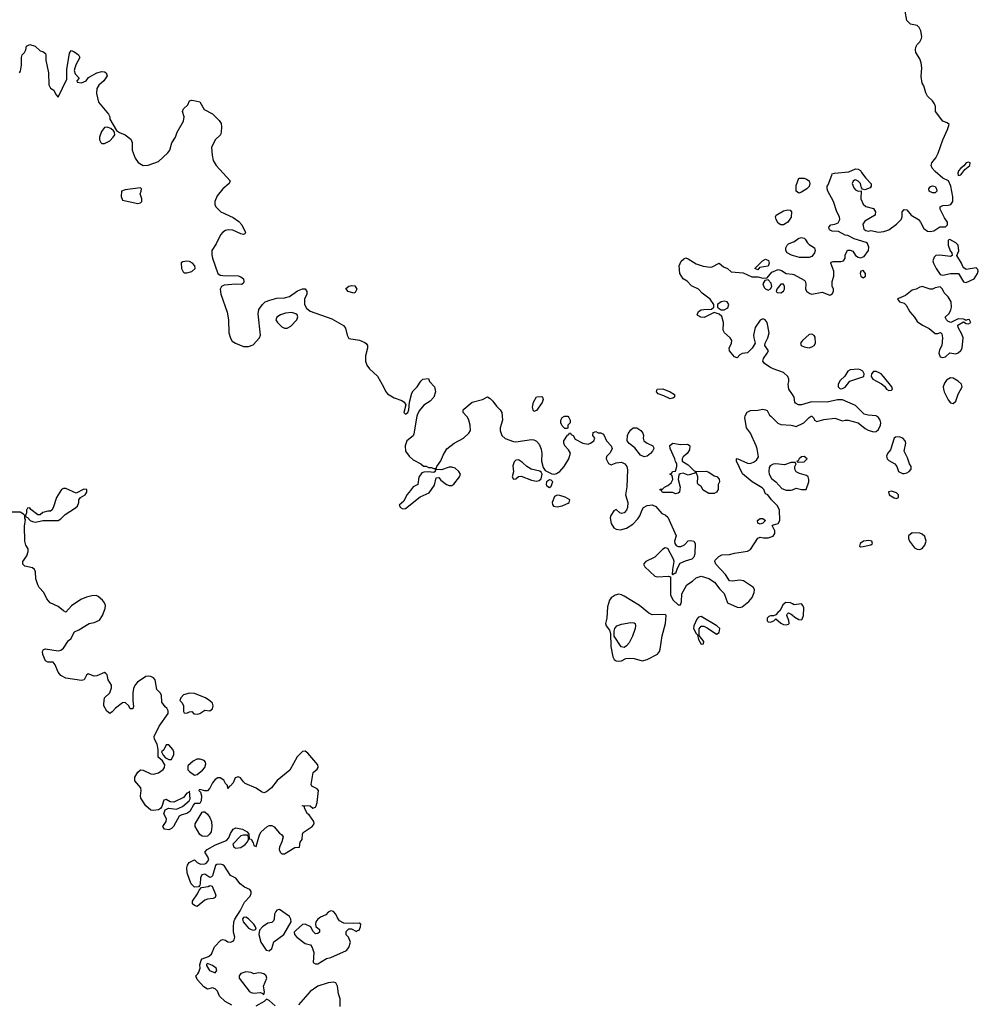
# Model space of a CAD drawing. Header units: inches. Extents: x 2106670 to 2322961, y 36024 to 224899.
# Tile 211 of 256: x 2273990 to 2281446, y 135428 to 143084. Entities that reach past the tile are written whole.
import ezdxf

# ---------------------------------------------------------------- set-up
doc = ezdxf.new("R2010")
doc.units = ezdxf.units.IN
doc.header["$MEASUREMENT"] = 0
for name, color, linetype in [('C2173', 7, 'Continuous'), ('C2174', 7, 'Continuous'), ('C2183', 7, 'Continuous'), ('C2184', 7, 'Continuous')]:
    doc.layers.add(name, color=color, linetype=linetype)

msp = doc.modelspace()

# ---------------------------------------------------------------- linework, layer by layer
at = {"layer": 'C2173', "color": 5, "elevation": 20}
for points in [[(2277079.9, 140000), (2277056.7, 139863.3), (2277050, 139849), (2277001, 139810), (2276986.8, 139770), (2276991, 139730), (2277018, 139690), (2277050, 139661), (2277110, 139631.3), (2277130, 139612), (2277151.2, 139611.1), (2277170, 139602), (2277190, 139602), (2277210, 139594), (2277230, 139594), (2277235.3, 139610), (2277266.3, 139653.7), (2277282.5, 139697.5), (2277311.9, 139748.1), (2277369.6, 139790.4), (2277442, 139830), (2277482, 139870), (2277495.3, 139890), (2277494, 139930), (2277484, 139970), (2277472.5, 139992.5), (2277465.7, 140000)], [(2277742.4, 140000), (2277745.5, 139970), (2277728, 139910), (2277728, 139890), (2277739.1, 139850), (2277767, 139827), (2277830, 139803), (2277850, 139802), (2277970, 139818.8), (2277990, 139816), (2278010, 139806), (2278030, 139784.7), (2278045.1, 139745.1), (2278050.3, 139710), (2278048.7, 139650), (2278060.9, 139600.9), (2278078, 139578), (2278130, 139552.7), (2278150, 139550.5), (2278165.4, 139554.6), (2278190, 139570.5), (2278225.1, 139610), (2278262, 139670), (2278272.7, 139712.7), (2278259.5, 139739.5), (2278229, 139770), (2278222, 139790), (2278222, 139810), (2278250, 139854), (2278262, 139858), (2278267.3, 139872.7), (2278274, 139870), (2278278, 139858), (2278294, 139850), (2278310, 139822), (2278370, 139792), (2278410, 139784.7), (2278430, 139791.3), (2278455.3, 139810), (2278462, 139830), (2278448.7, 139850), (2278450, 139874), (2278470, 139882), (2278490, 139872), (2278510, 139871.3), (2278530, 139862), (2278554, 139810), (2278591.3, 139770), (2278598, 139750), (2278583.6, 139716.4), (2278552.7, 139687.3), (2278552, 139670), (2278570, 139634), (2278590, 139622), (2278630, 139638), (2278670, 139642.8), (2278696, 139630), (2278711, 139610), (2278716.9, 139583.1), (2278711.2, 139451.1), (2278700.7, 139390), (2278719.5, 139330), (2278717.8, 139290), (2278710.2, 139269.8), (2278690.4, 139250), (2278670, 139244.2), (2278657.2, 139250), (2278630, 139275.3), (2278610, 139264), (2278587.7, 139230), (2278581.6, 139210), (2278590, 139166), (2278610, 139133.4), (2278630, 139121.6), (2278663.7, 139116.3), (2278709.5, 139130.5), (2278757.6, 139162.4), (2278798, 139202), (2278813.6, 139226.4), (2278830, 139272), (2278842, 139290), (2278870, 139306), (2278910, 139310.8), (2278937.5, 139297.5), (2278985.5, 139245.5), (2279010, 139234), (2279030, 139214.8), (2279094.9, 139070), (2279081.6, 139030), (2279084.9, 139010), (2279095.8, 138995.8), (2279110, 138988), (2279132.9, 138987.1), (2279159.7, 139000.3), (2279190, 139031), (2279210, 139034.8), (2279232, 139030), (2279244.7, 139010), (2279241, 138930), (2279234, 138906), (2279218, 138890), (2279165.5, 138874.5), (2279124.9, 138855.1), (2279102.8, 138817.2), (2279090, 138778), (2279082, 138778), (2279070, 138768), (2279066, 138770), (2279069.1, 138809.1), (2279079.3, 138870), (2279075.1, 138890), (2279030, 138973.2), (2279010, 138977), (2278990, 138963.6), (2278930, 138904.2), (2278861, 138870), (2278842.8, 138850), (2278851, 138830), (2278930, 138758), (2278950, 138751.3), (2279036.9, 138756.9), (2279052.7, 138752.7), (2279052.7, 138612.7), (2279070, 138574), (2279110, 138534), (2279130, 138534), (2279136.4, 138556.4), (2279140.4, 138619.6), (2279178, 138690), (2279222, 138718), (2279250, 138744.7), (2279290, 138756), (2279350, 138739.1), (2279394.8, 138710), (2279435.3, 138655.3), (2279470, 138622), (2279496, 138550), (2279570, 138516.5), (2279590, 138514), (2279610, 138519.6), (2279659.7, 138560.3), (2279686.6, 138590), (2279702, 138630), (2279703.7, 138650), (2279696, 138670), (2279620.2, 138720.2), (2279590, 138726), (2279530, 138719), (2279510, 138722), (2279479, 138770), (2279404, 138850), (2279395.3, 138870), (2279398, 138882), (2279428.8, 138911.1), (2279450, 138922), (2279510, 138924.7), (2279550, 138936), (2279650, 138951), (2279675.1, 138964.9), (2279730, 139051.3), (2279750, 139061), (2279775.3, 139055.3), (2279810, 139055.5), (2279850, 139068), (2279863.7, 139090), (2279862.7, 139110), (2279842, 139150), (2279845.2, 139154.8), (2279890, 139166), (2279900.9, 139190), (2279898.7, 139270), (2279883.5, 139303.5), (2279837.2, 139350), (2279809.1, 139389.1), (2279790, 139398), (2279778, 139430), (2279765.2, 139445.2), (2279686, 139490), (2279611.9, 139551.9), (2279564, 139650), (2279566, 139670), (2279570, 139672), (2279650, 139635.5), (2279670, 139633.4), (2279697.5, 139642.5), (2279720.9, 139659.1), (2279734.8, 139685.2), (2279726.6, 139746.6), (2279717.2, 139770), (2279674, 139870), (2279642, 139910), (2279629.6, 139990), (2279632.4, 140000)], [(2278252, 140000), (2278262, 139990), (2278271.3, 139970), (2278271.6, 139948.4), (2278254, 139930), (2278254, 139910), (2278250, 139906), (2278230, 139906), (2278210, 139926), (2278198, 139950), (2278198, 139970), (2278208, 139990), (2278226.3, 140000)], [(2279832.1, 140000), (2279886.4, 139946.4), (2279910, 139936), (2279990, 139930.8), (2280000, 139928.3)], [(2280000, 139641.5), (2279990, 139641.2), (2279937.5, 139622.5), (2279870, 139631.6), (2279850, 139627.3), (2279826.2, 139613.8), (2279819.1, 139600.9), (2279815.8, 139570), (2279818.4, 139550), (2279836.7, 139516.7), (2279870.8, 139490), (2279917.5, 139437.5), (2279950, 139426), (2279990, 139424.7), (2280000, 139429)], [(2275640.5, 135420.5), (2275589.2, 135450), (2275545.2, 135490), (2275529.3, 135530), (2275510, 135549.3), (2275490, 135555.1), (2275450, 135546.6), (2275423.3, 135563.3), (2275370, 135622), (2275359, 135650), (2275376.3, 135663.7), (2275383, 135677), (2275393.2, 135710), (2275390, 135734), (2275402, 135770), (2275410, 135782), (2275459.3, 135800.7), (2275481.2, 135818.8), (2275506, 135874), (2275554.6, 135925.4), (2275570, 135931.3), (2275590, 135926), (2275610, 135913), (2275630, 135912), (2275650, 135919.5), (2275659.1, 135930), (2275664.4, 135950), (2275654, 135990), (2275652.1, 136027.9), (2275655.1, 136070), (2275662, 136090), (2275704.1, 136155.9), (2275737.5, 136222.5), (2275782, 136270), (2275791.4, 136290), (2275790, 136306), (2275779.6, 136319.6), (2275738.3, 136338.3), (2275704, 136364), (2275670, 136409.2), (2275629.7, 136429.7), (2275581.7, 136501.7), (2275570, 136512), (2275550, 136518), (2275524.5, 136515.5), (2275513.7, 136506.3), (2275490, 136428), (2275482, 136418), (2275470, 136415.1), (2275430, 136440.5), (2275406.1, 136433.9), (2275396.5, 136410), (2275394.9, 136365.1), (2275390, 136355.3), (2275379.8, 136340.2), (2275350, 136339), (2275324.4, 136364.4), (2275312.3, 136390), (2275293.2, 136450), (2275289, 136490), (2275295.3, 136510), (2275308.7, 136530), (2275350, 136552), (2275371.3, 136530), (2275396.8, 136516.8), (2275430, 136520.5), (2275445.2, 136530), (2275461.2, 136550), (2275454.2, 136574.2), (2275428.8, 136611.1), (2275449.1, 136630.9), (2275511.8, 136668.2), (2275599.6, 136700.4), (2275617.6, 136722.4), (2275630, 136756), (2275649.6, 136790.4), (2275670, 136800.7), (2275722, 136790), (2275758, 136770), (2275771.3, 136750), (2275774, 136714), (2275790, 136712), (2275804.7, 136684.7), (2275810, 136662), (2275830, 136656), (2275854.7, 136745.3), (2275867, 136770), (2275911.1, 136808.9), (2275930, 136817), (2275950, 136817.6), (2275970, 136808.2), (2276010, 136758.8), (2276027.3, 136747.3), (2276038, 136730), (2276028.2, 136690), (2276010.3, 136650), (2276009, 136631), (2276017.1, 136610), (2276030, 136598.4), (2276050, 136597.1), (2276130, 136646.8), (2276166, 136650), (2276172.3, 136687.7), (2276186, 136710), (2276189.4, 136750.6), (2276195.5, 136764.5), (2276265.2, 136810), (2276279, 136830), (2276278, 136850), (2276240.4, 136900.4), (2276228, 136910), (2276206, 136954), (2276206, 136966), (2276188, 136970), (2276190, 136974), (2276250, 136972), (2276270, 136954), (2276290, 136962), (2276295.3, 136970), (2276303.1, 136996.9), (2276314, 137090), (2276303.1, 137103.1), (2276263.1, 137123.1), (2276258, 137138), (2276273.2, 137230), (2276304.4, 137255.6), (2276311.1, 137270), (2276307.8, 137290), (2276230, 137381.2), (2276210, 137397.2), (2276190, 137392.7), (2276148.9, 137351.1), (2276090, 137249.2), (2275991.9, 137168.2), (2275947.3, 137110), (2275910, 137079.5), (2275890, 137072.7), (2275870, 137079.3), (2275830, 137108.7), (2275744.7, 137144.7), (2275730, 137158), (2275708, 137190), (2275690, 137197.2), (2275664.7, 137190), (2275650.9, 137149.1), (2275630, 137126), (2275618, 137122), (2275610, 137106), (2275606, 137130), (2275590, 137146), (2275578, 137170), (2275550, 137188), (2275530, 137188), (2275510, 137175.3), (2275490, 137148.7), (2275470, 137108.7), (2275450, 137088.7), (2275428.7, 137088.7), (2275390, 137098), (2275384.7, 137095.3), (2275382, 137090), (2275396.9, 137076.9), (2275402.8, 137050), (2275401, 137010), (2275391, 136989), (2275350, 136988.7), (2275340.7, 136979.3), (2275313.7, 136926.3), (2275290, 136912), (2275250, 136900.9), (2275231, 136890), (2275185.5, 136810), (2275170, 136794.5), (2275150, 136785.1), (2275115.3, 136790), (2275102.7, 136810), (2275129.7, 136850), (2275131.2, 136871.2), (2275112.3, 136910), (2275120.9, 136939.1), (2275146.6, 136953.4), (2275210, 136946.4), (2275255.3, 136964.7), (2275308.7, 137010), (2275315.3, 137024.7), (2275310, 137086), (2275305.4, 137074.6), (2275290, 137068.7), (2275263.4, 137036.6), (2275190, 137000.4), (2275161.2, 137001.1), (2275130, 137019.3), (2275110, 137014), (2275095.3, 136964.7), (2275086, 136950), (2275070, 136939.3), (2275030, 136934), (2275010, 136938.4), (2274970, 136972.3), (2274933, 137030), (2274929.7, 137050), (2274935.8, 137090), (2274933, 137110), (2274886.8, 137166.8), (2274885.3, 137194.7), (2274910, 137233.4), (2274930, 137250.8), (2274950, 137248), (2275010, 137219.1), (2275030, 137217.3), (2275070, 137226.8), (2275105.6, 137254.4), (2275115.3, 137270), (2275118, 137290), (2275100.4, 137320.4), (2275068, 137350), (2275068, 137410), (2275058, 137450), (2275037.2, 137490), (2275036, 137510), (2275074, 137590), (2275144, 137690), (2275144, 137710), (2275135.3, 137730), (2275120.9, 137740.9), (2275096, 137776), (2275091.8, 137831.8), (2275082.7, 137850), (2275056.9, 137876.9), (2275043, 137950), (2275030, 137965.6), (2275010, 137977.4), (2274990, 137980.5), (2274970, 137976.9), (2274907.3, 137932.7), (2274887.1, 137912.9), (2274875.6, 137884.4), (2274870.4, 137850), (2274870.4, 137790.4), (2274876, 137744), (2274870, 137726), (2274850, 137726), (2274838, 137750), (2274810, 137774), (2274790, 137773.2), (2274735.5, 137730), (2274710, 137701.2), (2274690, 137689), (2274666.8, 137706.8), (2274645.2, 137750), (2274643.2, 137763.2), (2274649.3, 137810), (2274690, 137850.8), (2274705.1, 137890), (2274703.7, 137910), (2274678, 137950), (2274669.3, 137989.3), (2274661.2, 138001.2), (2274650, 138009), (2274590, 137981.2), (2274570, 137979.3), (2274522.8, 137997.2), (2274510, 137988), (2274491.3, 137950), (2274470, 137946.6), (2274350, 137965.1), (2274310, 137983.7), (2274290, 138009.3), (2274266.5, 138066.5), (2274250, 138089.2), (2274210, 138087.8), (2274190, 138099.5), (2274170, 138148.7), (2274168.3, 138171.7), (2274174.5, 138185.5), (2274190, 138191.8), (2274290, 138177.3), (2274310, 138182.8), (2274330, 138197.3), (2274370, 138256), (2274388.7, 138270), (2274415.3, 138324.7), (2274450, 138339.1), (2274530, 138388.2), (2274570, 138397.1), (2274610, 138414.8), (2274633.2, 138450), (2274654.5, 138505.5), (2274657, 138530), (2274650, 138548.7), (2274634, 138570), (2274600.2, 138600.2), (2274585.6, 138605.6), (2274550, 138603.7), (2274510, 138593.6), (2274465.4, 138574.6), (2274394, 138526), (2274350, 138478), (2274330, 138488), (2274290, 138522), (2274228, 138550), (2274200.2, 138580.2), (2274179, 138630), (2274141.2, 138670), (2274130, 138688.7), (2274116.6, 138736.6), (2274112.3, 138790), (2274105.2, 138810), (2274090, 138822.7), (2274030, 138835.3), (2274015.3, 138850), (2274015.3, 138870), (2274044.7, 138915.3), (2274055.3, 138950), (2274055.3, 138970), (2274038, 138998), (2274029, 139030), (2274026.8, 139146.8), (2274036.4, 139196.4), (2274030, 139206), (2274028.8, 139228.9), (2274020.4, 139240.4), (2273994.6, 139254.6), (2273930, 139255.3)], [(2280000, 138542.4), (2279986, 138550), (2279948.3, 138551.7), (2279925.8, 138534.2), (2279904.7, 138490), (2279885.2, 138474.8), (2279870, 138455.3), (2279852, 138448), (2279830, 138448.7), (2279816.9, 138443.1), (2279804.7, 138430), (2279802.8, 138410), (2279810, 138401), (2279830, 138398.8), (2279855.3, 138410), (2279870, 138424.7), (2279910, 138390.6), (2279930, 138381.3), (2279950, 138379.3), (2279970, 138384.7), (2279974, 138390), (2279972.7, 138412.7), (2279955.3, 138450), (2279958, 138462), (2279968.4, 138471.6), (2279990, 138462), (2280000, 138453.4)], [(2276483, 135410), (2276482.6, 135470), (2276469.8, 135509.8), (2276461.3, 135570), (2276450, 135595.1), (2276430, 135600.7), (2276390, 135596), (2276310, 135568.5), (2276250, 135526.9), (2276157.2, 135422.8)], [(2275975.8, 135415.8), (2275930, 135457.2), (2275910, 135468.7), (2275891.3, 135450), (2275827.5, 135412.5)]]:
    msp.add_lwpolyline(points, dxfattribs=at)
for points in [[(2278845.6, 139685.6), (2278818, 139698), (2278774, 139754), (2278729.5, 139789.5), (2278714, 139810), (2278717.2, 139850), (2278726, 139870), (2278743.9, 139896.1), (2278762, 139910), (2278790.3, 139910.3), (2278820.7, 139890), (2278836, 139870), (2278841, 139850), (2278838, 139830), (2278844.7, 139810), (2278870, 139791), (2278914, 139770), (2278919.8, 139759.8), (2278921, 139750), (2278910.8, 139730), (2278896.3, 139710), (2278870, 139689.6)], [(2279130, 139781), (2279183.6, 139783.6), (2279196.9, 139776.9), (2279202, 139770), (2279199.6, 139740.4), (2279182, 139710), (2279150, 139686), (2279142, 139670), (2279142, 139650), (2279190, 139622), (2279236.3, 139576.3), (2279250.5, 139570.5), (2279330, 139574), (2279350, 139566), (2279390, 139536.3), (2279412.4, 139532.4), (2279430, 139511), (2279434, 139490), (2279422, 139470), (2279422, 139430), (2279410, 139409.4), (2279390, 139400.9), (2279350, 139399.3), (2279306.6, 139426.6), (2279290, 139454), (2279268, 139470), (2279260.9, 139480.9), (2279263.7, 139530), (2279250, 139566), (2279242, 139558), (2279190, 139542), (2279150, 139557.2), (2279126.4, 139553.6), (2279115.3, 139544.7), (2279110.7, 139510), (2279126, 139450), (2279125.4, 139434.6), (2279122, 139410), (2279110, 139402), (2279090, 139398), (2279070, 139408), (2278990, 139408), (2278982, 139422), (2278970, 139426), (2278970, 139434), (2278990, 139434), (2279006, 139450), (2279030, 139462), (2279056, 139484), (2279068.7, 139510), (2279068, 139528), (2279062, 139542), (2279046, 139550), (2279062, 139558), (2279066, 139570), (2279090, 139574), (2279102, 139610), (2279102, 139630), (2279090, 139648), (2279085.2, 139670), (2279048, 139750), (2279047.3, 139772.7), (2279070, 139792)], [(2277870, 139660.7), (2277850, 139659.5), (2277834.6, 139645.4), (2277825.3, 139614.7), (2277831.7, 139568.3), (2277821.1, 139530), (2277830, 139510.7), (2277850, 139514.9), (2277868.5, 139531.5), (2277890, 139535), (2277970, 139502.6), (2278010, 139496.1), (2278030, 139501.2), (2278046.1, 139513.9), (2278054, 139550), (2278045.7, 139565.7), (2278034.3, 139574.3), (2277967.3, 139590), (2277933.3, 139610), (2277901.7, 139641.7)], [(2277350, 139605.1), (2277330, 139603.9), (2277270, 139582.9), (2277232.7, 139587.3), (2277222, 139578), (2277222, 139570), (2277210, 139562), (2277170, 139569.6), (2277133, 139567), (2277118.8, 139561.2), (2277094, 139526), (2277086, 139470), (2277050, 139452.3), (2277020.3, 139410), (2277000.3, 139390), (2276978.7, 139341.3), (2276941.6, 139310), (2276950.6, 139290), (2276970, 139281.5), (2276990, 139283.1), (2277105.7, 139374.3), (2277174.7, 139405.3), (2277215.2, 139464.8), (2277230, 139522.8), (2277250, 139523.8), (2277264.8, 139504.8), (2277310, 139470.2), (2277330, 139462), (2277350, 139462), (2277366.6, 139473.4), (2277411.6, 139530), (2277418.3, 139550), (2277406.6, 139570), (2277376.3, 139596.3)], [(2278110, 139506), (2278088, 139490), (2278084.9, 139470), (2278090, 139458.8), (2278110, 139447.4), (2278122.5, 139457.5), (2278137.2, 139490), (2278124.7, 139504.7)], [(2274330, 139439.6), (2274316.3, 139430), (2274276.3, 139370), (2274250.4, 139289.6), (2274238.8, 139270), (2274230, 139263.7), (2274210, 139263.6), (2274170, 139251.8), (2274150, 139232.7), (2274130, 139232.7), (2274075.5, 139275.5), (2274070, 139288), (2274050, 139286), (2274042, 139270), (2274042, 139250), (2274034, 139230), (2274038, 139218), (2274050, 139214), (2274070.7, 139190.7), (2274090, 139181), (2274110, 139176), (2274150, 139186), (2274169.1, 139190.9), (2274290, 139191), (2274310, 139202.8), (2274343.1, 139236.9), (2274417.5, 139282.5), (2274439.3, 139300.7), (2274449, 139330), (2274449.2, 139350.8), (2274462, 139370), (2274498, 139390), (2274512, 139410), (2274512.7, 139430), (2274490, 139434.7), (2274430, 139402.7), (2274350, 139438.9)], [(2278170, 139386.6), (2278150, 139375.8), (2278130.4, 139330), (2278133.2, 139313.2), (2278142, 139302), (2278170, 139296.3), (2278210, 139303.8), (2278256.2, 139323.8), (2278264, 139330), (2278268.7, 139350), (2278231.9, 139371.9), (2278190, 139384.7)], [(2279750, 139162), (2279730, 139168), (2279728, 139190), (2279750, 139204.7), (2279770, 139204.7), (2279791.3, 139190), (2279770, 139168.7)], [(2278650, 138616), (2278622, 138610), (2278590.9, 138589.1), (2278578, 138570), (2278562, 138518), (2278556, 138430), (2278546, 138390), (2278551.3, 138370), (2278578, 138338), (2278586, 138310), (2278587.7, 138210), (2278603, 138130), (2278614, 138110), (2278630, 138099.3), (2278650, 138095.5), (2278670, 138099.1), (2278703.6, 138116.4), (2278730, 138120.5), (2278770, 138118), (2278830, 138098.4), (2278870, 138108.4), (2278949.4, 138150), (2278965.1, 138170), (2278971.6, 138190), (2278985.8, 138294.2), (2279014, 138390), (2279018, 138450), (2279010, 138458), (2278910, 138457.2), (2278884, 138470), (2278810, 138529.2), (2278690, 138602.7), (2278670, 138612.7)], [(2279290, 138442.9), (2279270, 138438), (2279257, 138423), (2279233, 138370), (2279230.7, 138350.7), (2279250, 138311), (2279261, 138301), (2279270, 138264.7), (2279290, 138229), (2279308.7, 138231.3), (2279310.9, 138250), (2279275.5, 138295.5), (2279273.3, 138346.7), (2279290, 138368), (2279310, 138367), (2279336.5, 138356.5), (2279410, 138306.4), (2279430, 138319.1), (2279434.7, 138350), (2279413.2, 138370)], [(2278690, 138201.2), (2278667.2, 138207.2), (2278614, 138290), (2278613.2, 138330), (2278619, 138350), (2278635.3, 138370), (2278670, 138384.9), (2278744.1, 138395.9), (2278770, 138394.8), (2278776, 138390), (2278780.5, 138370), (2278777.6, 138350), (2278755.3, 138290), (2278730, 138238), (2278710, 138215.1)], [(2275310, 137846), (2275265.3, 137834.7), (2275242.8, 137810), (2275236, 137790), (2275252.5, 137772.5), (2275262.8, 137750), (2275264.7, 137704.7), (2275270, 137694), (2275290, 137692), (2275310, 137702), (2275330, 137704.7), (2275345.5, 137685.5), (2275370, 137683.8), (2275390, 137690.4), (2275430, 137714), (2275469, 137711), (2275490, 137724.7), (2275495.3, 137750), (2275488.7, 137770), (2275470, 137788.7), (2275435.3, 137810), (2275350, 137843.6)], [(2275150, 137446), (2275130, 137446), (2275110, 137406), (2275094, 137390), (2275104.7, 137364.7), (2275124.7, 137344.7), (2275150, 137331.3), (2275170, 137332), (2275188.7, 137370), (2275188.7, 137390), (2275182, 137410)], [(2275393.6, 137333.6), (2275367.1, 137332.9), (2275340.5, 137319.5), (2275296.9, 137283.1), (2275298.8, 137250), (2275310, 137238.8), (2275350, 137210.8), (2275370, 137214.8), (2275411.4, 137248.6), (2275429.3, 137270), (2275437.2, 137297.2), (2275435.3, 137310), (2275424, 137324)], [(2275430, 136732.7), (2275410, 136736), (2275390, 136749.2), (2275354, 136810), (2275354, 136830), (2275410, 136922), (2275416.4, 136923.6), (2275430, 136924.7), (2275450, 136906.8), (2275470, 136881), (2275483, 136850), (2275485.5, 136810), (2275479.1, 136770), (2275466.8, 136750), (2275450, 136736)], [(2275730, 136743.7), (2275710, 136738), (2275647.5, 136672.5), (2275656, 136650), (2275670, 136642), (2275710, 136648.2), (2275744, 136670), (2275762, 136690), (2275769, 136710), (2275768.7, 136728.7), (2275762, 136742)], [(2275370, 136189), (2275350, 136195.3), (2275335.3, 136210), (2275334, 136230), (2275372.1, 136287.9), (2275384.7, 136315.3), (2275404.7, 136335.3), (2275456.2, 136343.8), (2275470, 136350.7), (2275486, 136346), (2275515.3, 136275.3), (2275510, 136258), (2275494, 136250), (2275450, 136245.2), (2275430, 136237.2)], [(2276010, 136164.5), (2275990, 136159.5), (2275982.4, 136150), (2275972.4, 136130), (2275970.4, 136089.6), (2275964, 136076), (2275950, 136065.2), (2275920.7, 136059.3), (2275878.8, 136030), (2275854.4, 136005.6), (2275850.6, 135969.4), (2275865.7, 135910), (2275907.7, 135847.7), (2275930, 135842.4), (2275950, 135860.7), (2275967.2, 135912.8), (2276045.2, 135970), (2276100.5, 136070), (2276098.3, 136090), (2276087.8, 136110)], [(2276410, 136153.7), (2276390, 136144.5), (2276370, 136123.7), (2276330, 136104.2), (2276310, 136089.6), (2276294, 136070), (2276290.5, 136050), (2276293.4, 136033.4), (2276321, 136010), (2276322, 135990), (2276310, 135978), (2276290, 135975.3), (2276270, 135995.3), (2276255.3, 136030), (2276210, 136052), (2276190, 136047.3), (2276138, 136002), (2276126, 135990), (2276126.8, 135970), (2276144.9, 135950), (2276210, 135900.7), (2276250.7, 135890.7), (2276264.7, 135870), (2276278, 135830), (2276272.7, 135752.7), (2276290, 135742), (2276310, 135742), (2276375.5, 135784.5), (2276410, 135791), (2276532.7, 135847.3), (2276548.7, 135870), (2276562, 135910), (2276548, 135950), (2276529.2, 135969.2), (2276530, 135994), (2276550, 136014), (2276570, 136014), (2276610, 135994), (2276618, 136002), (2276630, 136004.7), (2276641.2, 136030), (2276644, 136050), (2276630, 136059.3), (2276590, 136055.3), (2276510, 136058), (2276478, 136078), (2276461, 136101), (2276447.8, 136130), (2276430, 136149.6)], [(2275750, 136106.6), (2275730, 136104), (2275722, 136090), (2275727.7, 136070), (2275743.1, 136050), (2275770, 136021.1), (2275790, 136008.9), (2275810, 136004.4), (2275828.8, 136011.1), (2275824.5, 136030), (2275810.9, 136050.9), (2275770, 136093.6)], [(2275450, 135746), (2275442, 135738), (2275442, 135730), (2275466.8, 135690), (2275510, 135672), (2275522, 135690), (2275518, 135710), (2275490, 135728.7)], [(2275750, 135681.2), (2275710, 135668), (2275698, 135650), (2275698, 135630), (2275774.4, 135530), (2275790, 135518.9), (2275810, 135514.6), (2275859.3, 135519.3), (2275875.3, 135515.3), (2275890, 135502), (2275894, 135526), (2275885.2, 135570), (2275913.3, 135630), (2275906, 135650), (2275890, 135663.5), (2275870, 135669.7), (2275848.2, 135671.8), (2275810, 135664), (2275790, 135674)]]:
    msp.add_lwpolyline(points, close=True, dxfattribs=at)
at = {"layer": 'C2174', "color": 5, "elevation": 20}
for points in [[(2273988, 142670), (2273997.2, 142682.8), (2274004, 142730), (2274004, 142790), (2274010, 142812), (2274028, 142830), (2274038, 142850), (2274042, 142878), (2274070, 142891.3), (2274110, 142878), (2274150, 142842), (2274170, 142838), (2274190, 142822), (2274194, 142810), (2274194, 142770), (2274214.9, 142670), (2274216.8, 142576.8), (2274230, 142551.3), (2274256, 142536), (2274270, 142502), (2274290, 142481), (2274357.6, 142622.4), (2274356.9, 142696.9), (2274377.1, 142822.9), (2274390, 142844), (2274410, 142836.4), (2274446.8, 142810), (2274458.8, 142790), (2274427.4, 142732.6), (2274414.9, 142690), (2274422, 142662), (2274452, 142630), (2274434, 142610), (2274438, 142598), (2274470, 142594), (2274490, 142602), (2274506, 142610), (2274524.7, 142635.3), (2274590, 142670.8), (2274630, 142681), (2274650, 142678), (2274662, 142670), (2274670, 142648), (2274644.7, 142610), (2274604.5, 142575.5), (2274591, 142550), (2274586.8, 142510), (2274603.5, 142443.5), (2274682, 142350), (2274691.3, 142330), (2274692, 142310), (2274743.6, 142223.6), (2274766.4, 142206.4), (2274810.8, 142190), (2274855.6, 142155.6), (2274865.5, 142130), (2274866, 142070), (2274886.9, 142006.9), (2274912.5, 141972.5), (2274950, 141950.7), (2274990, 141954), (2275070, 141982), (2275142.7, 142050), (2275158, 142070), (2275174.2, 142125.8), (2275201.2, 142170), (2275214, 142210), (2275264.7, 142295.3), (2275269, 142330), (2275257.2, 142370), (2275265.2, 142390), (2275298, 142422), (2275310, 142452), (2275330, 142458), (2275343.1, 142456.9), (2275390, 142444.7), (2275425.2, 142385.2), (2275490, 142351), (2275541.1, 142301.1), (2275556.4, 142276.4), (2275560.5, 142250), (2275557.3, 142210), (2275551, 142190), (2275511.2, 142148.9), (2275482, 142090), (2275486, 142030), (2275496, 141990), (2275518.8, 141950), (2275626, 141830), (2275618.8, 141810), (2275570, 141769.3), (2275526, 141714), (2275507.7, 141670), (2275508.2, 141648.2), (2275516.3, 141630), (2275553.4, 141590), (2275650, 141546.4), (2275694.5, 141514.5), (2275718, 141490), (2275746, 141430), (2275742, 141418), (2275730, 141414), (2275710, 141418.4), (2275646.5, 141446.5), (2275610.3, 141449.7), (2275590, 141445.1), (2275569.1, 141430.9), (2275552.2, 141410), (2275518, 141342), (2275484.9, 141290), (2275483.8, 141256.2), (2275488.4, 141230), (2275530.8, 141110), (2275550, 141098), (2275570, 141094.9), (2275690, 141092.2), (2275710, 141084.9), (2275730.5, 141069.5), (2275733.8, 141046.2), (2275727.5, 141032.5), (2275715.2, 141024.8), (2275670, 141027), (2275579.9, 141020.1), (2275558.8, 141010), (2275550.4, 140989.6), (2275554.9, 140950), (2275604.2, 140810), (2275614.6, 140750), (2275616.9, 140650), (2275629, 140609), (2275643.7, 140583.7), (2275667.8, 140567.8), (2275730, 140544.2), (2275770, 140543.1), (2275804.9, 140555.1), (2275855.1, 140610), (2275863.6, 140630), (2275843.9, 140796.1), (2275849.6, 140830.4), (2275877.2, 140870), (2275899, 140890), (2275935.9, 140904.1), (2275990, 140918), (2276050, 140922), (2276089.5, 140930.5), (2276150, 140976), (2276190, 140991), (2276210.8, 140990.8), (2276222, 140970), (2276222, 140950), (2276204.7, 140910), (2276204.7, 140870), (2276219.8, 140839.8), (2276250, 140818), (2276418, 140758), (2276507.3, 140707.3), (2276524.9, 140684.9), (2276537.1, 140630), (2276550, 140604.7), (2276632.1, 140592.1), (2276674.2, 140574.2), (2276685.2, 140565.2), (2276694, 140550), (2276694, 140530), (2276680.7, 140470), (2276680.7, 140430), (2276690, 140398), (2276710.8, 140370), (2276771.7, 140311.7), (2276819.3, 140230), (2276834.9, 140194.9), (2276850, 140176), (2276903, 140143), (2276963, 140123), (2276981, 140110), (2276992, 140090), (2276978.8, 140030), (2276990, 140016), (2277008.7, 140030), (2277016, 140050), (2277021.2, 140110), (2277040.1, 140179.9), (2277050, 140198), (2277082, 140230), (2277110, 140274), (2277126, 140290), (2277170, 140294), (2277178, 140270), (2277216, 140230), (2277224.7, 140190), (2277212, 140150), (2277182, 140118), (2277134.4, 140085.6), (2277096.1, 140043.9), (2277081.6, 140010), (2277079.9, 140000)], [(2280000, 141250.8), (2279992.9, 141252.9), (2279958, 141270), (2279948.4, 141288.4), (2279948, 141310), (2279958, 141330), (2279970, 141342), (2280000, 141354)], [(2280000, 140170.1), (2279972.3, 140210), (2279967, 140250), (2279973.2, 140270), (2279973.2, 140290), (2279964, 140310), (2279930, 140341.2), (2279850, 140369.4), (2279823.3, 140383.3), (2279784, 140410), (2279769.2, 140430), (2279776, 140450), (2279804, 140490), (2279812.7, 140510), (2279786, 140550), (2279788.7, 140570), (2279809.5, 140610.5), (2279819.5, 140650), (2279804, 140730), (2279788, 140750), (2279770, 140757.2), (2279750, 140748.7), (2279711, 140690), (2279697.3, 140630), (2279698.8, 140610), (2279711.3, 140570), (2279686, 140530), (2279650, 140494), (2279610, 140488.7), (2279590, 140479), (2279570, 140454), (2279550, 140462.7), (2279509.6, 140510), (2279507, 140530), (2279525.2, 140570), (2279529, 140590), (2279515.3, 140610), (2279471.8, 140650), (2279462.4, 140670), (2279464.5, 140730), (2279450, 140775.3), (2279430, 140795.3), (2279390, 140808), (2279312.8, 140767.2), (2279288, 140770), (2279263.3, 140783.3), (2279259.3, 140790), (2279270, 140814), (2279290, 140826.8), (2279310, 140830.8), (2279370, 140832), (2279388, 140850), (2279388.7, 140870), (2279359, 140910), (2279298, 140958), (2279270, 140988), (2279214.6, 141014.6), (2279182, 141050), (2279149.6, 141069.6), (2279125.1, 141110), (2279119, 141170), (2279133.6, 141206.4), (2279154.6, 141225.4), (2279170, 141232), (2279190, 141224.7), (2279250, 141184.7), (2279306.4, 141166.4), (2279360.4, 141159.6), (2279376.4, 141163.6), (2279430, 141192), (2279463.6, 141163.6), (2279494, 141150), (2279523.6, 141123.6), (2279616.9, 141116.9), (2279685.4, 141085.4), (2279730, 141084.7), (2279770, 141074), (2279803.1, 141076.9), (2279839, 141121), (2279890, 141141), (2279914.4, 141134.4), (2279950, 141111), (2280000, 141104.2)], [(2277465.7, 140000), (2277439, 140030), (2277439, 140050), (2277443.2, 140056.8), (2277510, 140111), (2277589, 140131), (2277629, 140151), (2277650, 140138.8), (2277670, 140117.3), (2277697.8, 140077.8), (2277727.7, 140050), (2277739.3, 140030), (2277742.4, 140000)], [(2279632.4, 140000), (2279635.1, 140010), (2279648.3, 140031.7), (2279673.8, 140046.2), (2279732.1, 140047.9), (2279770, 140056), (2279791.6, 140051.6), (2279804.7, 140044.7), (2279822, 140010), (2279832.1, 140000)], [(2278226.3, 140000), (2278230, 140002), (2278250, 140002), (2278252, 140000)]]:
    msp.add_lwpolyline(points, dxfattribs=at)
for points in [[(2274670, 142248), (2274650, 142246), (2274626.4, 142213.6), (2274611.3, 142170), (2274611.3, 142150), (2274622, 142130), (2274630, 142122), (2274650, 142122), (2274690, 142142), (2274718, 142170), (2274728.7, 142190), (2274728, 142210), (2274720.4, 142220.4), (2274699, 142239)], [(2274930, 141778), (2274810, 141762), (2274782, 141750), (2274778, 141710), (2274790, 141682), (2274910, 141656), (2274930, 141661), (2274939, 141670), (2274939, 141690), (2274926, 141730), (2274935.3, 141750), (2274938, 141770)], [(2279910, 141489), (2279890, 141502), (2279874, 141530), (2279868.7, 141550), (2279874.6, 141565.4), (2279930, 141597.3), (2279964.7, 141604.7), (2279982, 141602), (2279992, 141590), (2279990.7, 141549.3), (2279964.7, 141510), (2279930, 141489)], [(2275290, 141206.6), (2275258, 141202), (2275245.5, 141194.5), (2275248, 141150), (2275262.3, 141122.3), (2275270, 141116.3), (2275290, 141114.9), (2275330, 141126.4), (2275356, 141150), (2275353.2, 141170), (2275334, 141190), (2275310, 141202.7)], [(2279730, 141138), (2279708, 141150), (2279766, 141210), (2279790, 141222), (2279812.7, 141212.7), (2279818, 141190), (2279810, 141168), (2279743.6, 141156.4)], [(2279810, 141062), (2279784.7, 141055.3), (2279771, 141030), (2279781.4, 141001.4), (2279790, 140991.3), (2279810, 140982), (2279829, 140991), (2279839, 141010), (2279834.8, 141034.8)], [(2276590, 140958), (2276546, 140970), (2276527.3, 140992.7), (2276548.8, 141011.1), (2276570, 141018), (2276595.3, 141015.3), (2276612, 140990), (2276598, 140962)], [(2279910, 141028.7), (2279878, 140990), (2279874, 140970), (2279882, 140962), (2279910, 140961), (2279930, 140972), (2279937.2, 140990), (2279939, 141010), (2279930, 141028)], [(2279470, 140895.1), (2279446, 140890), (2279418, 140870), (2279418, 140850), (2279423.5, 140843.5), (2279446.8, 140826.8), (2279470, 140826.8), (2279496.6, 140843.4), (2279505.1, 140870), (2279491.4, 140891.5)], [(2276106.3, 140806.3), (2276057.5, 140802.5), (2276018, 140790), (2275990.8, 140770), (2275982.8, 140750), (2275994, 140730), (2276030, 140696.3), (2276050, 140686), (2276070, 140685.5), (2276099.4, 140700.6), (2276146, 140750), (2276153.2, 140773.2), (2276149.2, 140789.2), (2276138, 140798)], [(2279050, 140135.3), (2278999.5, 140159.5), (2278954.6, 140174.6), (2278942, 140190), (2278948.7, 140210), (2278992.7, 140212.7), (2279050, 140191.3), (2279082, 140170), (2279082, 140150), (2279070, 140142)], [(2277990, 140038), (2277984, 140050), (2277979, 140070), (2277985.6, 140110), (2278010, 140150.4), (2278050, 140153.4), (2278056, 140150), (2278060.7, 140130), (2278053, 140107), (2278010, 140046)]]:
    msp.add_lwpolyline(points, close=True, dxfattribs=at)
at = {"layer": 'C2183', "color": 5, "elevation": 20}
for points in [[(2280000, 139928.3), (2280030, 139921), (2280089.3, 139950), (2280130, 139992), (2280146, 140000)], [(2280151.9, 140000), (2280165.4, 139985.4), (2280171.3, 139970), (2280190, 139958.8), (2280244.9, 139975.1), (2280330, 139984.9), (2280390, 139966), (2280410, 139971), (2280434, 139970), (2280510.5, 139950.5), (2280566.4, 139906.4), (2280590, 139892.7), (2280630, 139880.4), (2280650, 139881.6), (2280670, 139897.3), (2280685.6, 139930), (2280686.3, 139950), (2280682, 139970), (2280670, 139991.2), (2280654.5, 140000)], [(2280000, 139429), (2280030, 139442), (2280070, 139431.3), (2280108, 139432), (2280128.7, 139490), (2280128.7, 139510), (2280122, 139530), (2280110, 139539), (2280054.8, 139554.8), (2280029.3, 139569.3), (2280019, 139590), (2280019, 139610), (2280028, 139630), (2280022, 139642), (2280000, 139641.5)], [(2280000, 138453.4), (2280018, 138438), (2280050, 138421), (2280070, 138418), (2280076.5, 138423.5), (2280085.2, 138450), (2280089.5, 138510), (2280082, 138530), (2280070, 138542), (2280014.6, 138534.6), (2280000, 138542.4)]]:
    msp.add_lwpolyline(points, dxfattribs=at)
for points in [[(2280830, 139839.3), (2280802, 139838), (2280791.2, 139828.9), (2280761.4, 139738.6), (2280739.1, 139710), (2280730.6, 139690), (2280736.3, 139670), (2280750, 139656.3), (2280796, 139630), (2280811.3, 139610), (2280824.7, 139570), (2280856.4, 139556.4), (2280870, 139554.4), (2280890, 139559.5), (2280906.6, 139570), (2280923.7, 139590), (2280922.7, 139610), (2280909.6, 139629.6), (2280895.9, 139675.9), (2280869.3, 139730), (2280882.7, 139790), (2280876, 139810), (2280859, 139830)], [(2280090, 139688.7), (2280070, 139684), (2280051.3, 139670), (2280045.4, 139654.6), (2280034, 139650), (2280043.6, 139643.6), (2280090, 139647.3), (2280114, 139670)], [(2280770, 139418), (2280748.1, 139411.9), (2280751, 139390), (2280790, 139365.5), (2280810, 139362), (2280824, 139370), (2280825.2, 139390), (2280810, 139405.2)], [(2280930, 139095.1), (2280903.8, 139070), (2280902.4, 139050), (2280910.4, 139030), (2280950, 138976.4), (2280970, 138966.3), (2280990, 138965.3), (2281010, 138972.7), (2281030, 138997.3), (2281039.8, 139030), (2281030, 139066.6), (2281010, 139084.2), (2280990, 139091.2)], [(2280594.5, 139034.5), (2280552, 139030), (2280526, 139010), (2280522, 138990), (2280530, 138986), (2280550, 138987.3), (2280610, 139001), (2280622, 139010), (2280618, 139030)]]:
    msp.add_lwpolyline(points, close=True, dxfattribs=at)
at = {"layer": 'C2184', "color": 5, "elevation": 20}
for points in [[(2280000, 141104.2), (2280010, 141102.8), (2280090, 141058), (2280098, 141050), (2280104.7, 141030), (2280102, 140990), (2280112, 140970), (2280135.3, 140955.3), (2280151, 140951), (2280230, 140964.9), (2280290, 140941), (2280296.5, 140943.5), (2280310, 140952), (2280319, 140970), (2280319, 140990), (2280308.8, 141011.1), (2280308.8, 141048.9), (2280322, 141090), (2280321.2, 141130), (2280298, 141190), (2280302, 141198), (2280316.4, 141203.6), (2280375.1, 141204.9), (2280398, 141210), (2280409, 141230), (2280410, 141254), (2280428.4, 141291.6), (2280450, 141292), (2280470, 141284.7), (2280491, 141250), (2280510, 141237.3), (2280530, 141233), (2280556.9, 141243.1), (2280592.3, 141290), (2280594.8, 141314.8), (2280582.7, 141342.7), (2280572.5, 141352.5), (2280481.2, 141381.2), (2280430, 141407), (2280409.4, 141409.4), (2280358.4, 141438.4), (2280310, 141439.3), (2280289.2, 141450), (2280284, 141470), (2280298, 141490), (2280330, 141493.4), (2280356.3, 141503.7), (2280367.8, 141530), (2280366, 141550), (2280344.5, 141590), (2280319.3, 141670), (2280274, 141750), (2280269.3, 141769.3), (2280269.6, 141790), (2280278.7, 141801.3), (2280305.4, 141874.6), (2280310, 141884.7), (2280326, 141890), (2280438, 141902), (2280490, 141924.7), (2280510, 141922), (2280530, 141911.3), (2280536, 141896), (2280570.7, 141850.7), (2280611.6, 141808.4), (2280612, 141790), (2280603.6, 141776.4), (2280562, 141762), (2280546, 141766), (2280538, 141778), (2280528.7, 141810), (2280510, 141828.7), (2280490, 141838), (2280483.6, 141836.4), (2280471.6, 141828.4), (2280464.7, 141810), (2280476.9, 141776.9), (2280490, 141762), (2280510, 141752), (2280534, 141754), (2280531.3, 141690), (2280551.3, 141650), (2280570.9, 141630.9), (2280630, 141614.8), (2280646, 141590), (2280644.7, 141570), (2280638, 141562), (2280562.8, 141517.2), (2280547.1, 141492.9), (2280556, 141456), (2280570, 141444.7), (2280590, 141441), (2280610, 141446), (2280670, 141430.8), (2280710, 141436.3), (2280749.6, 141450.4), (2280810, 141493), (2280845.1, 141530), (2280853.3, 141550), (2280854, 141590), (2280870, 141608), (2280890, 141606.4), (2280924.6, 141564.6), (2280981.5, 141530), (2280997.2, 141510), (2281020.7, 141460.7), (2281050, 141439.2), (2281070, 141436.5), (2281098.9, 141441.1), (2281146.7, 141473.3), (2281190, 141472.2), (2281206.3, 141490), (2281205.4, 141510), (2281183, 141543.1), (2281148.4, 141610), (2281147.8, 141630), (2281170, 141640.2), (2281210, 141642.2), (2281231.7, 141648.3), (2281247.6, 141670), (2281247.7, 141707.7), (2281232.3, 141790), (2281213.2, 141830), (2281170, 141851.6), (2281110, 141903.7), (2281085.6, 141930), (2281078.7, 141950), (2281083, 141970), (2281115.1, 142010), (2281134, 142046), (2281169.3, 142150), (2281205.2, 142230), (2281218, 142270), (2281203.1, 142283.1), (2281170, 142294), (2281112.7, 142370), (2281112.3, 142410), (2281106, 142430), (2281090, 142453.2), (2281049.2, 142490), (2281036.5, 142516.5), (2281022, 142570), (2281009, 142590), (2281002, 142642), (2281007, 142710), (2281000.7, 142750), (2280990, 142779), (2280959.3, 142830), (2280956, 142850), (2280959.3, 142870), (2280969.2, 142890), (2280990, 142911), (2281003.3, 142936.7), (2281006.8, 142953.2), (2280998, 142998), (2280984.5, 143024.5), (2280970, 143039), (2280918, 143050), (2280890, 143078), (2280878, 143150)], [(2280000, 141354), (2280010, 141358), (2280050, 141384.7), (2280070, 141391), (2280090, 141384.7), (2280098.8, 141378.8), (2280116, 141350), (2280130, 141336), (2280172, 141310), (2280176, 141290), (2280170.8, 141270), (2280150, 141242), (2280130, 141234), (2280054.8, 141234.8), (2280000, 141250.8)], [(2280654.5, 140000), (2280650, 140002.6), (2280587.8, 140007.8), (2280557.1, 140017.1), (2280490, 140083.5), (2280390, 140127.3), (2280350, 140127.8), (2280270, 140109.7), (2280148, 140112), (2280070, 140088.7), (2280046, 140090), (2280023.1, 140103.1), (2280018, 140110), (2280014, 140150), (2280000, 140170.1)], [(2280146, 140000), (2280150, 140002), (2280151.9, 140000)]]:
    msp.add_lwpolyline(points, dxfattribs=at)
for points in [[(2281370, 141975.6), (2281350, 141970.8), (2281333.4, 141946.6), (2281309.1, 141930.9), (2281290.5, 141910), (2281286.7, 141890), (2281290, 141872), (2281310, 141877.1), (2281339.6, 141920.4), (2281380.9, 141950), (2281382, 141970)], [(2280050, 141735.3), (2280029, 141750), (2280030, 141794), (2280050, 141851.3), (2280090, 141851), (2280110, 141844.7), (2280130, 141831.3), (2280136, 141810), (2280130, 141788), (2280110.9, 141769.1), (2280070, 141744)], [(2281090, 141737.2), (2281064, 141750), (2281061.2, 141770), (2281072.9, 141787.1), (2281090, 141792.2), (2281110, 141786.8), (2281120.5, 141770), (2281122.8, 141750), (2281110, 141737.2)], [(2281224.5, 141375.5), (2281211, 141369), (2281210.5, 141330), (2281226, 141286), (2281238.8, 141270), (2281242, 141250), (2281230, 141244), (2281147.1, 141252.9), (2281114, 141250), (2281102, 141238), (2281091.3, 141210), (2281098, 141190), (2281118, 141150), (2281150, 141102.8), (2281170, 141097.3), (2281229.4, 141110.6), (2281291.2, 141111.1), (2281330, 141044.7), (2281350, 141040.7), (2281414.5, 141070), (2281439.8, 141110), (2281445.6, 141130), (2281442.5, 141142.5), (2281430, 141153.6), (2281350, 141142), (2281333.6, 141153.6), (2281324, 141164), (2281315.3, 141190), (2281278, 141250), (2281292.9, 141287.1), (2281289.6, 141330), (2281270, 141349.6)], [(2280550, 141133.2), (2280531.6, 141128.4), (2280526, 141110), (2280532, 141090), (2280550, 141078), (2280568, 141090), (2280568.7, 141110)], [(2281010, 141009), (2280990, 141004), (2280962, 140990), (2280930, 140981.2), (2280879.5, 140940.5), (2280824.5, 140915.5), (2280818, 140910), (2280832, 140890), (2280870, 140879.1), (2280885.3, 140865.3), (2280912.8, 140812.8), (2280950.6, 140770.6), (2280970, 140738), (2281012, 140710), (2281063.5, 140683.5), (2281110, 140644.7), (2281130, 140644.7), (2281151, 140651), (2281162, 140642), (2281166, 140610), (2281161, 140550), (2281142.8, 140517.2), (2281138, 140490), (2281150, 140462.8), (2281170, 140457.3), (2281190, 140462.8), (2281225.2, 140494.8), (2281270, 140486.8), (2281290, 140494.8), (2281310, 140511.3), (2281319.3, 140530), (2281328.7, 140610), (2281318, 140638), (2281288, 140690), (2281286, 140710), (2281330, 140734), (2281350, 140722), (2281370, 140718), (2281388, 140730), (2281378, 140750), (2281366.8, 140753.2), (2281346, 140746), (2281346, 140750), (2281330, 140755.3), (2281290, 140758), (2281231.3, 140728.7), (2281210, 140738), (2281198, 140750), (2281188, 140770), (2281219.3, 140800.7), (2281232.3, 140827.7), (2281236, 140850), (2281233.2, 140890), (2281210, 140928), (2281180.2, 140960.2), (2281168, 140990), (2281150, 141008), (2281110, 140998), (2281090, 140988), (2281070, 140988.7)], [(2280150, 140638), (2280130, 140635.3), (2280078, 140590), (2280062.8, 140570), (2280067.3, 140550), (2280090, 140539.1), (2280130, 140533.4), (2280150, 140540.7), (2280169.4, 140550.6), (2280179.3, 140570), (2280175.5, 140615.5), (2280169, 140629)], [(2280510, 140366), (2280450, 140362.4), (2280430.6, 140350), (2280407.4, 140312.6), (2280370, 140279.3), (2280356.3, 140250), (2280354.8, 140230), (2280370, 140214.8), (2280390, 140217.3), (2280410, 140227.3), (2280447.2, 140272.8), (2280555.3, 140310), (2280559, 140330), (2280548.7, 140350), (2280530, 140361.2)], [(2280650, 140349.2), (2280630, 140348.7), (2280616, 140330), (2280611.3, 140310), (2280626, 140290), (2280692.8, 140252.8), (2280714.9, 140234.9), (2280731.3, 140210), (2280750, 140200.7), (2280770, 140202.8), (2280777.2, 140210), (2280772.3, 140230), (2280709.3, 140310), (2280690, 140329.3), (2280670, 140339.5)], [(2281230, 140299), (2281199.1, 140280.9), (2281182.4, 140257.6), (2281173.4, 140230), (2281174.9, 140210), (2281179.3, 140190), (2281210, 140127.3), (2281230, 140104.9), (2281250, 140100.5), (2281270, 140118.8), (2281288.1, 140171.8), (2281319.5, 140230), (2281314.5, 140250), (2281290, 140272.3), (2281250, 140297.2)]]:
    msp.add_lwpolyline(points, close=True, dxfattribs=at)

doc.saveas('drawing.dxf')
